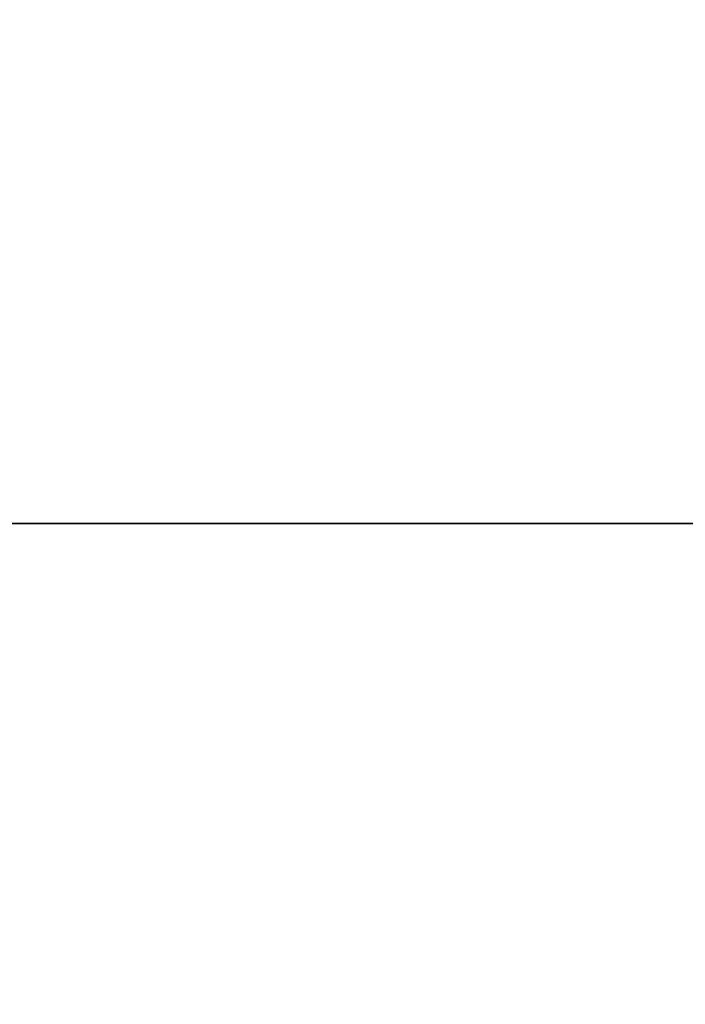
# Model space of a CAD drawing. Header units: millimetres. Extents: x 0 to 1524, y 0 to 1016.
# Tile 44 of 256: x 159.558 to 160.263, y 410.957 to 412. Entities that reach past the tile are written whole.
import ezdxf

# ---------------------------------------------------------------- set-up
doc = ezdxf.new("R2010")
doc.units = ezdxf.units.MM
doc.header["$LTSCALE"] = 83.82
doc.layers.get('0').update_dxf_attribs({"linetype": 'CONTINUOUS'})
doc.styles.get("Standard").update_dxf_attribs({"font": 'txt', "width": 0.8})
doc.dimstyles.new('DIMSTYLE_1', dxfattribs={"dimtxt": 15, "dimasz": 12, "dimexe": 0.18, "dimexo": 0.0625, "dimgap": 0.09, "dimtad": 1, "dimzin": 0, "dimdsep": 46, "dimtxsty": 'STANDARD', "dimblk": 'CLOSED', "dimblk1": 'CLOSED', "dimblk2": 'CLOSED', "dimcen": 0.09, "dimadec": 0, "dimazin": 0, "dimtp": 0.01, "dimtm": 0.01, "dimtfac": 1, "dimtofl": 0, "dimtmove": 0, "dimatfit": 3, "dimldrblk": 'CLOSED', "dimfxl": 1, "dimtolj": 1, "dimtzin": 0, "dimarcsym": 0})

# ---------------------------------------------------------------- blocks, each defined once
blk = doc.blocks.new('_CLOSED')
at = {"color": 0, "linetype": 'BYBLOCK'}
for p, q in [((0, 0), (-1, 0.208333)), ((-1, 0.208333), (-1, -0.208333)), ((-1, -0.208333), (0, 0)), ((-1, 0), (0, 0))]:
    blk.add_line(p, q, dxfattribs=at)
blk = doc.blocks.new('*D4')
at = {"color": 2, "linetype": 'CONTINUOUS'}
for p, q in [((230.4937, 451.2067), (62.2275, 451.2067)), ((63.2275, 451.2067), (63.2275, 415.0317)), ((63.2275, 378.8567), (63.2275, 415.0317)), ((168.9687, 378.8567), (62.2275, 378.8567))]:
    blk.add_line(p, q, dxfattribs=at)
at = {"color": 2, "linetype": 'CONTINUOUS', "xscale": 12, "yscale": 12, "zscale": 12}
for p, rotation in [((63.2275, 451.2067), 90), ((63.2275, 378.8567), 270)]:
    blk.add_blockref('_CLOSED', p, dxfattribs=dict(at, rotation=rotation))

msp = doc.modelspace()

# ---------------------------------------------------------------- linework, layer by layer
at = {"color": 6, "linetype": 'CONTINUOUS'}
for p, q in [((160.8437, 411.4667), (159.0437, 411.4667)), ((159.0437, 411.4667), (160.8876, 411.4667)), ((160.8876, 411.4667), (159.0437, 411.4667)), ((159.0437, 411.4667), (160.8437, 411.4667)), ((160.8437, 411.4667), (159.0437, 411.4667)), ((159.0437, 411.4667), (160.8876, 411.4667)), ((160.8876, 411.4667), (159.0437, 411.4667)), ((159.0437, 411.4667), (160.8437, 411.4667)), ((160.8437, 411.4667), (159.0437, 411.4667)), ((159.0437, 411.4667), (160.8876, 411.4667)), ((160.8876, 411.4667), (159.0437, 411.4667)), ((159.0437, 411.4667), (160.8437, 411.4667)), ((160.8437, 411.4667), (159.0437, 411.4667)), ((159.0437, 411.4667), (160.8876, 411.4667)), ((160.8876, 411.4667), (159.0437, 411.4667)), ((159.0437, 411.4667), (160.8437, 411.4667))]:
    msp.add_line(p, q, dxfattribs=at)

# ---------------------------------------------------------------- dimensions: what is measured, and where the dimension line sits
at = {"color": 2, "linetype": 'CONTINUOUS'}
dim = msp.add_linear_dim(base=(63.2275, 451.2067), p1=(168.9687, 378.8567), p2=(230.4937, 451.2067), angle=90, dimstyle='DIMSTYLE_1', dxfattribs=at)
dim.commit()
dim.dimension.update_dxf_attribs({"geometry": '*D4', "text_midpoint": (59.4775, 385.0317), "dimtype": 160})

doc.saveas('drawing.dxf')
